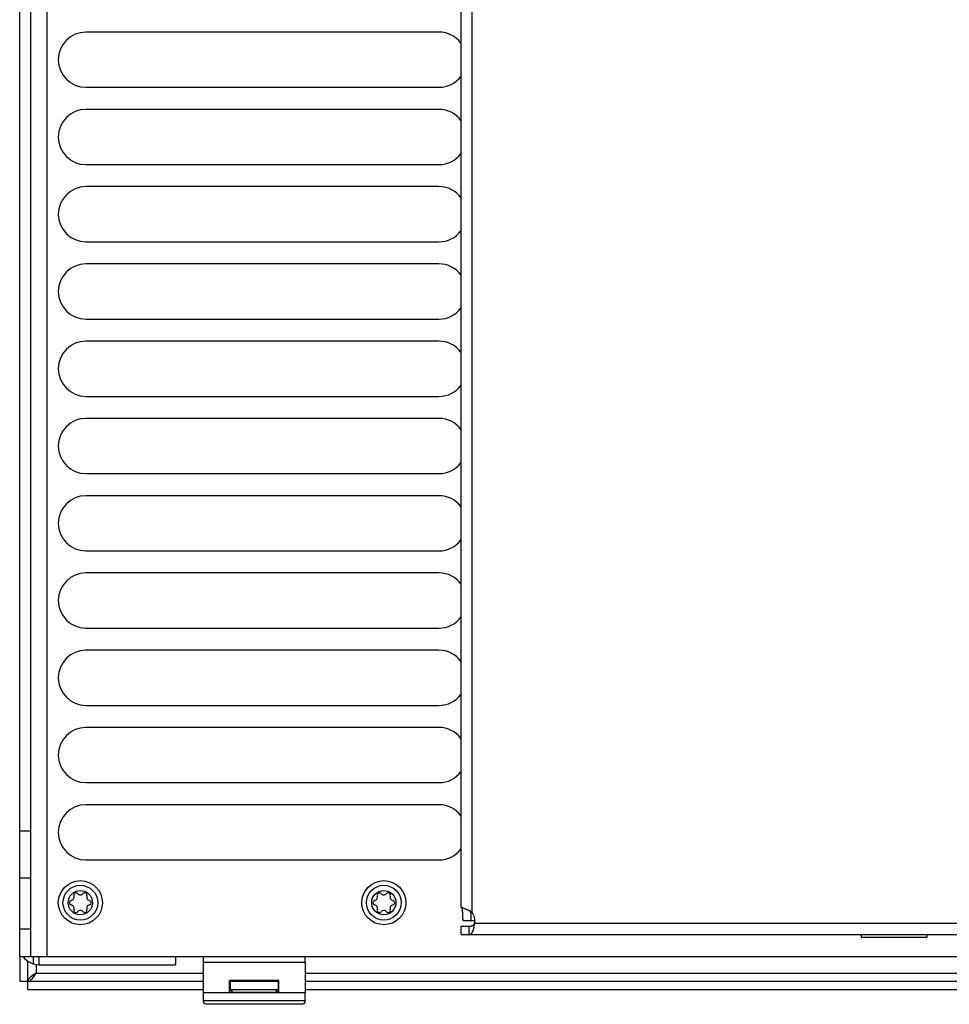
# Model space of a CAD drawing. Extents: x 0 to 841, y 0 to 594.
# Tile 46 of 135: x 369 to 402, y 480 to 515. Entities that reach past the tile are written whole.
import ezdxf

# ---------------------------------------------------------------- set-up
doc = ezdxf.new("R2010")
doc.units = 0
doc.header["$LTSCALE"] = 46.255
doc.layers.get('0').update_dxf_attribs({"linetype": 'CONTINUOUS'})
doc.layers.add('DATUM_AXIS', color=7, linetype='CONTINUOUS')
doc.layers.add('ROUNDS', color=7, linetype='CONTINUOUS')

msp = doc.modelspace()

# ---------------------------------------------------------------- linework, layer by layer
at = {"color": 7, "linetype": 'CONTINUOUS'}
for p, q in [((368.778, 484.243), (368.778, 551.943)), ((369.178, 484.243), (369.178, 551.943)), ((383.978, 514.893), (371.178, 514.893)), ((371.178, 512.893), (383.978, 512.893)), ((383.978, 512.093), (371.178, 512.093)), ((371.178, 510.093), (383.978, 510.093)), ((383.978, 509.293), (371.178, 509.293)), ((371.178, 507.293), (383.978, 507.293)), ((383.978, 506.493), (371.178, 506.493)), ((371.178, 504.493), (383.978, 504.493)), ((383.978, 503.693), (371.178, 503.693)), ((371.178, 501.693), (383.978, 501.693)), ((383.978, 500.893), (371.178, 500.893)), ((371.178, 498.893), (383.978, 498.893)), ((383.978, 498.093), (371.178, 498.093)), ((371.178, 496.093), (383.978, 496.093)), ((383.978, 495.293), (371.178, 495.293)), ((371.178, 493.293), (383.978, 493.293)), ((383.978, 492.493), (371.178, 492.493)), ((371.178, 490.493), (383.978, 490.493)), ((383.978, 489.693), (371.178, 489.693)), ((371.178, 487.693), (383.978, 487.693)), ((383.978, 486.893), (371.178, 486.893)), ((368.778, 485.943), (369.178, 485.943)), ((371.178, 484.893), (383.978, 484.893)), ((368.778, 484.243), (369.178, 484.243)), ((399.278, 482.193), (399.278, 482.093)), ((399.278, 482.093), (401.678, 482.093)), ((401.678, 482.093), (401.678, 482.193)), ((368.778, 481.393), (368.778, 480.493)), ((369.278, 481.122), (369.278, 481.393)), ((369.078, 480.193), (369.078, 481.219)), ((369.378, 481.1), (369.378, 480.793)), ((379.131, 481.178), (375.426, 481.178)), ((375.426, 481.178), (375.426, 480.087)), ((379.131, 481.178), (379.131, 480.087)), ((369.378, 480.793), (375.426, 480.793)), ((379.131, 480.793), (416.426, 480.793)), ((375.426, 480.493), (368.778, 480.493)), ((376.403, 480.497), (376.382, 480.518)), ((378.175, 480.518), (376.382, 480.518)), ((376.382, 480.09), (376.382, 480.518)), ((376.403, 480.497), (378.154, 480.497)), ((376.403, 480.497), (376.403, 480.182)), ((378.154, 480.493), (376.403, 480.493)), ((378.154, 480.497), (378.175, 480.518)), ((378.154, 480.497), (378.154, 480.182)), ((378.175, 480.09), (378.175, 480.518)), ((416.426, 480.493), (379.131, 480.493)), ((369.078, 480.193), (375.426, 480.193)), ((375.426, 480.087), (379.131, 480.087)), ((376.382, 480.09), (376.478, 480.106)), ((376.382, 480.09), (378.175, 480.09)), ((376.403, 480.193), (378.154, 480.193)), ((376.478, 480.106), (376.403, 480.182)), ((376.478, 480.106), (376.478, 480.193)), ((376.478, 480.106), (378.078, 480.106)), ((378.078, 480.193), (378.078, 480.106)), ((378.078, 480.106), (378.154, 480.182)), ((378.175, 480.09), (378.078, 480.106)), ((379.131, 480.193), (416.426, 480.193)), ((379.126, 479.787), (375.431, 479.787)), ((375.431, 479.787), (375.466, 479.681)), ((378.69, 479.66), (375.866, 479.66)), ((379.126, 479.787), (379.09, 479.681))]:
    msp.add_line(p, q, dxfattribs=at)
for points in [[(375.427, 481.393), (375.427, 481.362), (375.426, 481.306), (375.426, 481.244), (375.426, 481.178)], [(379.131, 481.178), (379.13, 481.244), (379.13, 481.306), (379.129, 481.362), (379.129, 481.393)], [(369.378, 480.793), (369.263, 480.718), (369.166, 480.643), (369.101, 480.568), (369.078, 480.493)], [(369.078, 480.493), (369.153, 480.516), (369.228, 480.581), (369.303, 480.678), (369.378, 480.793)], [(375.426, 480.087), (375.426, 480.022), (375.426, 479.96), (375.427, 479.905), (375.428, 479.858), (375.429, 479.822), (375.43, 479.798), (375.431, 479.787)], [(379.126, 479.787), (379.127, 479.798), (379.128, 479.822), (379.129, 479.858), (379.129, 479.905), (379.13, 479.96), (379.13, 480.022), (379.131, 480.087)], [(375.866, 479.66), (375.777, 479.661), (375.694, 479.662), (375.619, 479.665), (375.556, 479.668), (375.508, 479.672), (375.477, 479.676), (375.466, 479.681)], [(379.09, 479.681), (379.079, 479.676), (379.048, 479.672), (379.001, 479.668), (378.938, 479.665), (378.863, 479.662), (378.779, 479.661), (378.69, 479.66)]]:
    msp.add_lwpolyline(points, dxfattribs=at)
for centre, radius, start, end in [((371.178, 513.893), 1, 90, 270), ((383.978, 513.893), 1, 37.0714, 90), ((383.978, 513.893), 1, 270, 322.9286), ((371.178, 511.093), 1, 90, 270), ((383.978, 511.093), 1, 37.0714, 90), ((383.978, 511.093), 1, 270, 322.9286), ((371.178, 508.293), 1, 90, 270), ((383.978, 508.293), 1, 37.0714, 90), ((383.978, 508.293), 1, 270, 322.9286), ((371.178, 505.493), 1, 90, 270), ((383.978, 505.493), 1, 37.0714, 90), ((383.978, 505.493), 1, 270, 322.9286), ((371.178, 502.693), 1, 90, 270), ((383.978, 502.693), 1, 37.0714, 90), ((383.978, 502.693), 1, 270, 322.9286), ((371.178, 499.893), 1, 90, 270), ((383.978, 499.893), 1, 37.0714, 90), ((383.978, 499.893), 1, 270, 322.9286), ((371.178, 497.093), 1, 90, 270), ((383.978, 497.093), 1, 37.0714, 90), ((383.978, 497.093), 1, 270, 322.9286), ((371.178, 494.293), 1, 90, 270), ((383.978, 494.293), 1, 37.0714, 90), ((383.978, 494.293), 1, 270, 322.9286), ((371.178, 491.493), 1, 90, 270), ((383.978, 491.493), 1, 37.0714, 90), ((383.978, 491.493), 1, 270, 322.9286), ((371.178, 488.693), 1, 90, 270), ((383.978, 488.693), 1, 37.0714, 90), ((383.978, 488.693), 1, 270, 322.9286), ((371.178, 485.893), 1, 90, 270), ((383.978, 485.893), 1, 37.0714, 90), ((383.978, 485.893), 1, 270, 322.9286), ((369.478, 481.793), 0.7, 214.8514, 270)]:
    msp.add_arc(centre, radius, start, end, dxfattribs=at)
at = {"layer": 'DATUM_AXIS', "color": 7, "linetype": 'CONTINUOUS'}
for p, q in [((385.176, 482.996), (385.176, 553.19)), ((384.776, 553.001), (384.776, 483.185)), ((384.781, 483.178), (384.78, 483.179)), ((384.78, 483.179), (384.78, 483.179)), ((384.782, 483.178), (384.781, 483.178)), ((384.781, 483.178), (384.781, 483.178)), ((384.781, 483.178), (384.781, 483.178)), ((384.781, 483.178), (384.781, 483.178)), ((384.782, 483.177), (384.782, 483.178)), ((384.782, 483.178), (384.782, 483.178)), ((384.783, 483.177), (384.782, 483.177)), ((384.782, 483.177), (384.782, 483.177)), ((384.782, 483.177), (384.782, 483.177)), ((384.783, 483.176), (384.783, 483.177)), ((384.783, 483.177), (384.783, 483.177)), ((384.784, 483.176), (384.783, 483.176)), ((384.783, 483.176), (384.783, 483.176)), ((384.785, 483.176), (384.784, 483.176)), ((384.784, 483.176), (384.784, 483.176)), ((384.784, 483.176), (384.784, 483.176)), ((384.785, 483.175), (384.785, 483.176)), ((384.786, 483.175), (384.785, 483.175)), ((384.785, 483.175), (384.785, 483.175)), ((384.785, 483.175), (384.785, 483.175)), ((384.787, 483.174), (384.786, 483.175)), ((384.786, 483.175), (384.786, 483.175)), ((384.788, 483.174), (384.787, 483.174)), ((384.787, 483.174), (384.787, 483.174)), ((384.788, 483.173), (384.788, 483.174)), ((384.789, 483.173), (384.788, 483.173)), ((384.79, 483.173), (384.789, 483.173)), ((384.789, 483.173), (384.789, 483.173)), ((384.79, 483.172), (384.79, 483.173)), ((384.791, 483.172), (384.79, 483.172)), ((384.792, 483.171), (384.791, 483.172)), ((384.791, 483.172), (384.791, 483.172)), ((384.793, 483.171), (384.792, 483.171)), ((384.794, 483.17), (384.793, 483.171)), ((384.793, 483.171), (384.793, 483.171)), ((384.795, 483.17), (384.794, 483.17)), ((384.796, 483.169), (384.795, 483.17)), ((384.797, 483.169), (384.796, 483.169)), ((384.798, 483.168), (384.797, 483.169)), ((384.799, 483.168), (384.798, 483.168)), ((384.8, 483.167), (384.799, 483.168)), ((384.801, 483.167), (384.8, 483.167)), ((384.803, 483.166), (384.801, 483.167)), ((384.802, 483.166), (384.802, 483.165)), ((384.802, 483.165), (384.803, 483.164)), ((384.804, 483.165), (384.803, 483.166)), ((384.803, 483.164), (384.803, 483.163)), ((384.803, 483.163), (384.803, 483.162)), ((384.803, 483.162), (384.804, 483.161)), ((384.806, 483.165), (384.804, 483.165)), ((384.804, 483.161), (384.804, 483.16)), ((384.804, 483.16), (384.804, 483.159)), ((384.804, 483.159), (384.804, 483.158)), ((384.804, 483.158), (384.805, 483.156)), ((384.805, 483.156), (384.805, 483.155)), ((384.805, 483.155), (384.806, 483.153)), ((384.807, 483.164), (384.806, 483.165)), ((384.806, 483.153), (384.806, 483.152)), ((384.806, 483.152), (384.806, 483.15)), ((384.806, 483.15), (384.807, 483.148)), ((384.809, 483.163), (384.807, 483.164)), ((384.807, 483.148), (384.807, 483.147)), ((384.807, 483.147), (384.808, 483.145)), ((384.808, 483.145), (384.808, 483.143)), ((384.811, 483.162), (384.809, 483.163)), ((384.814, 483.161), (384.811, 483.162)), ((384.816, 483.16), (384.814, 483.161)), ((384.819, 483.159), (384.816, 483.16)), ((384.823, 483.157), (384.819, 483.159)), ((384.827, 483.156), (384.823, 483.157)), ((384.831, 483.154), (384.827, 483.156)), ((384.837, 483.151), (384.831, 483.154)), ((384.844, 483.149), (384.837, 483.151)), ((384.854, 483.145), (384.844, 483.149)), ((384.921, 483.118), (384.854, 483.145)), ((384.808, 483.143), (384.808, 483.141)), ((384.808, 483.141), (384.809, 483.139)), ((384.809, 483.139), (384.809, 483.136)), ((384.809, 483.136), (384.81, 483.134)), ((384.81, 483.134), (384.81, 483.131)), ((384.81, 483.131), (384.811, 483.129)), ((384.811, 483.129), (384.811, 483.126)), ((384.811, 483.126), (384.812, 483.123)), ((384.812, 483.123), (384.812, 483.119)), ((384.812, 483.119), (384.813, 483.116)), ((384.813, 483.116), (384.814, 483.112)), ((384.814, 483.112), (384.814, 483.108)), ((384.814, 483.108), (384.815, 483.104)), ((384.815, 483.104), (384.815, 483.1)), ((384.815, 483.1), (384.816, 483.095)), ((384.816, 483.095), (384.817, 483.09)), ((384.817, 483.09), (384.817, 483.085)), ((384.817, 483.085), (384.818, 483.08)), ((384.818, 483.08), (384.819, 483.074)), ((384.819, 483.074), (384.82, 483.067)), ((384.82, 483.067), (384.82, 483.061)), ((384.82, 483.061), (384.821, 483.058)), ((384.821, 483.058), (384.821, 483.05)), ((384.821, 483.05), (384.822, 483.042)), ((384.822, 483.042), (384.823, 483.034)), ((384.823, 483.034), (384.824, 483.025)), ((384.824, 483.025), (384.825, 483.016)), ((384.825, 483.016), (384.826, 483.005)), ((384.826, 483.005), (384.827, 482.995)), ((384.827, 482.995), (384.827, 482.986)), ((384.827, 482.986), (384.828, 482.974)), ((384.828, 482.974), (384.829, 482.961)), ((384.829, 482.961), (384.83, 482.948)), ((384.83, 482.948), (384.831, 482.933)), ((384.831, 482.933), (384.831, 482.918)), ((384.831, 482.918), (384.832, 482.903)), ((384.832, 482.903), (384.833, 482.886)), ((384.833, 482.886), (384.834, 482.869)), ((384.834, 482.869), (384.834, 482.85)), ((384.834, 482.85), (384.835, 482.831)), ((384.835, 482.831), (384.835, 482.812)), ((384.835, 482.812), (384.836, 482.799)), ((384.836, 482.799), (384.836, 482.779)), ((384.935, 483.113), (384.921, 483.118)), ((384.948, 483.107), (384.935, 483.113)), ((384.961, 483.102), (384.948, 483.107)), ((384.972, 483.098), (384.961, 483.102)), ((384.983, 483.093), (384.972, 483.098)), ((384.993, 483.089), (384.983, 483.093)), ((385.003, 483.085), (384.993, 483.089)), ((385.012, 483.081), (385.003, 483.085)), ((385.021, 483.077), (385.012, 483.081)), ((385.029, 483.073), (385.021, 483.077)), ((385.036, 483.07), (385.029, 483.073)), ((385.044, 483.066), (385.036, 483.07)), ((385.051, 483.063), (385.044, 483.066)), ((385.058, 483.06), (385.051, 483.063)), ((385.064, 483.057), (385.058, 483.06)), ((385.071, 483.054), (385.064, 483.057)), ((385.077, 483.051), (385.071, 483.054)), ((385.083, 483.048), (385.077, 483.051)), ((385.088, 483.045), (385.083, 483.048)), ((385.094, 483.042), (385.088, 483.045)), ((385.099, 483.04), (385.094, 483.042)), ((385.104, 483.037), (385.099, 483.04)), ((385.109, 483.035), (385.104, 483.037)), ((385.113, 483.032), (385.109, 483.035)), ((385.118, 483.03), (385.113, 483.032)), ((385.122, 483.028), (385.118, 483.03)), ((385.127, 483.025), (385.122, 483.028)), ((385.122, 483.028), (385.123, 483.018)), ((385.123, 483.018), (385.124, 483.008)), ((385.124, 483.008), (385.125, 482.997)), ((385.125, 482.997), (385.126, 482.986)), ((385.126, 482.986), (385.126, 482.974)), ((385.126, 482.974), (385.127, 482.961)), ((385.131, 483.023), (385.127, 483.025)), ((385.127, 482.961), (385.128, 482.948)), ((385.128, 482.948), (385.129, 482.933)), ((385.129, 482.933), (385.13, 482.918)), ((385.13, 482.918), (385.131, 482.903)), ((385.134, 483.021), (385.131, 483.023)), ((385.131, 482.903), (385.131, 482.886)), ((385.131, 482.886), (385.132, 482.869)), ((385.132, 482.869), (385.133, 482.85)), ((385.133, 482.85), (385.133, 482.831)), ((385.133, 482.831), (385.134, 482.812)), ((385.138, 483.019), (385.134, 483.021)), ((385.134, 482.812), (385.134, 482.799)), ((385.134, 482.799), (385.135, 482.779)), ((385.142, 483.016), (385.138, 483.019)), ((385.146, 483.014), (385.142, 483.016)), ((385.15, 483.012), (385.146, 483.014)), ((385.153, 483.01), (385.15, 483.012)), ((385.156, 483.008), (385.153, 483.01)), ((385.159, 483.006), (385.156, 483.008)), ((385.162, 483.004), (385.159, 483.006)), ((385.166, 483.003), (385.162, 483.004)), ((385.169, 483.001), (385.166, 483.003)), ((385.172, 482.999), (385.169, 483.001)), ((385.175, 482.997), (385.172, 482.999)), ((385.176, 482.996), (385.175, 482.997)), ((384.778, 482.493), (385.072, 482.493)), ((384.778, 482.193), (384.778, 482.493)), ((384.836, 482.779), (384.836, 482.777)), ((384.836, 482.777), (384.836, 482.761)), ((384.836, 482.761), (384.837, 482.747)), ((384.837, 482.747), (384.837, 482.735)), ((384.837, 482.735), (384.837, 482.723)), ((384.837, 482.723), (384.837, 482.712)), ((384.837, 482.712), (384.837, 482.702)), ((384.837, 482.702), (384.837, 482.693)), ((384.837, 482.693), (385.278, 482.693)), ((385.068, 482.193), (385.068, 482.493)), ((385.072, 482.493), (385.075, 482.493)), ((385.075, 482.493), (385.078, 482.493)), ((385.078, 482.493), (385.081, 482.493)), ((385.081, 482.493), (385.084, 482.493)), ((385.084, 482.493), (385.086, 482.493)), ((385.086, 482.493), (385.089, 482.493)), ((385.089, 482.493), (385.091, 482.494)), ((385.091, 482.494), (385.094, 482.494)), ((385.094, 482.494), (385.096, 482.494)), ((385.096, 482.494), (385.099, 482.494)), ((385.099, 482.494), (385.101, 482.494)), ((385.101, 482.494), (385.103, 482.494)), ((385.103, 482.494), (385.105, 482.494)), ((385.105, 482.494), (385.107, 482.494)), ((385.107, 482.494), (385.109, 482.495)), ((385.109, 482.495), (385.111, 482.495)), ((385.111, 482.495), (385.113, 482.495)), ((385.113, 482.495), (385.114, 482.495)), ((385.114, 482.495), (385.116, 482.495)), ((385.116, 482.495), (385.118, 482.495)), ((385.118, 482.495), (385.12, 482.496)), ((385.12, 482.496), (385.122, 482.496)), ((385.122, 482.496), (385.124, 482.496)), ((385.124, 482.496), (385.126, 482.496)), ((385.126, 482.496), (385.127, 482.496)), ((385.127, 482.496), (385.129, 482.497)), ((385.129, 482.497), (385.13, 482.497)), ((385.13, 482.497), (385.131, 482.497)), ((385.131, 482.497), (385.133, 482.497)), ((385.133, 482.497), (385.134, 482.497)), ((385.134, 482.497), (385.136, 482.498)), ((385.135, 482.779), (385.135, 482.777)), ((385.135, 482.777), (385.135, 482.761)), ((385.136, 482.498), (385.137, 482.498)), ((385.137, 482.498), (385.138, 482.498)), ((385.138, 482.498), (385.14, 482.498)), ((385.14, 482.498), (385.141, 482.498)), ((385.141, 482.498), (385.142, 482.499)), ((385.142, 482.499), (385.144, 482.499)), ((385.144, 482.499), (385.145, 482.499)), ((385.145, 482.499), (385.146, 482.499)), ((385.146, 482.499), (385.148, 482.5)), ((385.148, 482.5), (385.149, 482.5)), ((385.149, 482.5), (385.15, 482.5)), ((385.15, 482.5), (385.151, 482.5)), ((385.151, 482.5), (385.153, 482.501)), ((385.153, 482.501), (385.154, 482.501)), ((385.154, 482.501), (385.155, 482.501)), ((385.155, 482.501), (385.156, 482.501)), ((385.156, 482.501), (385.157, 482.502)), ((385.157, 482.502), (385.158, 482.502)), ((385.158, 482.502), (385.16, 482.502)), ((385.16, 482.502), (385.161, 482.503)), ((385.161, 482.503), (385.162, 482.503)), ((385.162, 482.503), (385.163, 482.503)), ((385.163, 482.503), (385.164, 482.503)), ((385.164, 482.503), (385.165, 482.504)), ((385.165, 482.504), (385.166, 482.504)), ((385.166, 482.504), (385.167, 482.504)), ((385.167, 482.504), (385.169, 482.505)), ((385.169, 482.505), (385.17, 482.505)), ((385.17, 482.505), (385.171, 482.505)), ((385.171, 482.505), (385.172, 482.506)), ((385.172, 482.506), (385.173, 482.506)), ((385.173, 482.506), (385.174, 482.506)), ((385.174, 482.506), (385.175, 482.507)), ((385.175, 482.507), (385.176, 482.507)), ((385.176, 482.507), (385.177, 482.507)), ((385.177, 482.508), (385.178, 482.508)), ((385.177, 482.507), (385.177, 482.508)), ((385.178, 482.508), (385.179, 482.508)), ((385.179, 482.508), (385.18, 482.509)), ((385.18, 482.509), (385.181, 482.509)), ((385.181, 482.509), (385.182, 482.509)), ((385.182, 482.509), (385.183, 482.51)), ((385.183, 482.51), (385.184, 482.51)), ((385.184, 482.51), (385.185, 482.51)), ((385.185, 482.51), (385.186, 482.511)), ((385.186, 482.511), (385.187, 482.511)), ((385.187, 482.511), (385.188, 482.512)), ((385.188, 482.512), (385.189, 482.512)), ((385.189, 482.512), (385.19, 482.512)), ((385.19, 482.512), (385.191, 482.513)), ((385.191, 482.513), (385.192, 482.514)), ((385.191, 482.513), (385.191, 482.513)), ((385.192, 482.514), (385.193, 482.514)), ((385.193, 482.514), (385.194, 482.514)), ((385.194, 482.514), (385.195, 482.515)), ((385.194, 482.514), (385.194, 482.514)), ((385.195, 482.515), (385.195, 482.515)), ((385.196, 482.515), (385.197, 482.516)), ((385.197, 482.516), (385.198, 482.516)), ((385.197, 482.516), (385.197, 482.516)), ((385.198, 482.516), (385.199, 482.517)), ((385.199, 482.517), (385.2, 482.517)), ((385.199, 482.517), (385.199, 482.517)), ((385.2, 482.517), (385.201, 482.518)), ((385.2, 482.517), (385.2, 482.517)), ((385.201, 482.518), (385.202, 482.518)), ((385.202, 482.518), (385.203, 482.519)), ((385.202, 482.518), (385.202, 482.518)), ((385.203, 482.519), (385.204, 482.519)), ((385.203, 482.519), (385.203, 482.519)), ((385.204, 482.52), (385.205, 482.52)), ((385.204, 482.519), (385.204, 482.52)), ((385.205, 482.52), (385.206, 482.52)), ((385.206, 482.521), (385.207, 482.521)), ((385.206, 482.52), (385.206, 482.521)), ((385.207, 482.521), (385.208, 482.522)), ((385.207, 482.521), (385.207, 482.521)), ((385.208, 482.522), (385.209, 482.522)), ((385.208, 482.522), (385.208, 482.522)), ((385.209, 482.523), (385.21, 482.523)), ((385.209, 482.522), (385.209, 482.523)), ((385.21, 482.523), (385.211, 482.523)), ((385.21, 482.523), (385.21, 482.523)), ((385.211, 482.524), (385.212, 482.524)), ((385.211, 482.523), (385.211, 482.524)), ((385.212, 482.524), (385.213, 482.525)), ((385.213, 482.525), (385.214, 482.526)), ((385.213, 482.525), (385.213, 482.525)), ((385.214, 482.526), (385.215, 482.526)), ((385.215, 482.526), (385.216, 482.527)), ((385.215, 482.526), (385.215, 482.526)), ((385.216, 482.527), (385.217, 482.527)), ((385.217, 482.528), (385.218, 482.528)), ((385.217, 482.527), (385.217, 482.528)), ((385.218, 482.528), (385.219, 482.529)), ((385.219, 482.529), (385.22, 482.53)), ((385.219, 482.529), (385.219, 482.529)), ((385.22, 482.53), (385.221, 482.531)), ((385.22, 482.53), (385.22, 482.53)), ((385.221, 482.531), (385.222, 482.531)), ((385.221, 482.531), (385.221, 482.531)), ((385.222, 482.531), (385.223, 482.532)), ((385.223, 482.532), (385.224, 482.533)), ((385.223, 482.532), (385.223, 482.532)), ((385.224, 482.533), (385.225, 482.534)), ((385.224, 482.533), (385.224, 482.533)), ((385.225, 482.534), (385.226, 482.534)), ((385.226, 482.535), (385.227, 482.535)), ((385.226, 482.534), (385.226, 482.535)), ((385.227, 482.536), (385.228, 482.536)), ((385.227, 482.535), (385.227, 482.536)), ((385.228, 482.536), (385.229, 482.537)), ((385.229, 482.537), (385.23, 482.538)), ((385.229, 482.537), (385.229, 482.537)), ((385.23, 482.538), (385.231, 482.539)), ((385.23, 482.538), (385.23, 482.538)), ((385.231, 482.539), (385.231, 482.539)), ((385.232, 482.54), (385.233, 482.541)), ((385.233, 482.541), (385.234, 482.542)), ((385.233, 482.541), (385.233, 482.541)), ((385.234, 482.542), (385.235, 482.543)), ((385.234, 482.542), (385.234, 482.542)), ((385.235, 482.543), (385.236, 482.544)), ((385.235, 482.543), (385.235, 482.543)), ((385.236, 482.544), (385.237, 482.545)), ((385.236, 482.544), (385.236, 482.544)), ((385.237, 482.545), (385.238, 482.546)), ((385.237, 482.545), (385.237, 482.545)), ((385.238, 482.546), (385.239, 482.547)), ((385.238, 482.546), (385.238, 482.546)), ((385.239, 482.547), (385.24, 482.548)), ((385.239, 482.547), (385.239, 482.547)), ((385.24, 482.548), (385.241, 482.549)), ((385.24, 482.548), (385.24, 482.548)), ((385.241, 482.549), (385.242, 482.55)), ((385.241, 482.549), (385.241, 482.549)), ((385.242, 482.551), (385.243, 482.551)), ((385.242, 482.55), (385.242, 482.551)), ((385.243, 482.552), (385.244, 482.553)), ((385.243, 482.552), (385.243, 482.552)), ((385.243, 482.551), (385.243, 482.552)), ((385.243, 482.429), (385.244, 482.434)), ((385.244, 482.553), (385.245, 482.554)), ((385.244, 482.553), (385.244, 482.553)), ((385.244, 482.434), (385.246, 482.439)), ((385.245, 482.554), (385.246, 482.555)), ((385.245, 482.554), (385.245, 482.554)), ((385.246, 482.555), (385.247, 482.556)), ((385.246, 482.555), (385.246, 482.555)), ((385.247, 482.557), (385.248, 482.558)), ((385.247, 482.556), (385.247, 482.557)), ((385.247, 482.556), (385.247, 482.556)), ((385.247, 482.445), (385.248, 482.451)), ((385.248, 482.558), (385.249, 482.559)), ((385.248, 482.558), (385.248, 482.558)), ((385.248, 482.451), (385.249, 482.457)), ((385.249, 482.56), (385.25, 482.56)), ((385.249, 482.559), (385.249, 482.56)), ((385.249, 482.559), (385.249, 482.559)), ((385.249, 482.457), (385.25, 482.463)), ((385.25, 482.561), (385.251, 482.561)), ((385.25, 482.56), (385.25, 482.561)), ((385.25, 482.463), (385.251, 482.469)), ((385.251, 482.562), (385.252, 482.563)), ((385.251, 482.562), (385.251, 482.562)), ((385.251, 482.561), (385.251, 482.562)), ((385.251, 482.469), (385.252, 482.475)), ((385.252, 482.564), (385.253, 482.564)), ((385.252, 482.563), (385.252, 482.564)), ((385.252, 482.475), (385.253, 482.482)), ((385.253, 482.565), (385.254, 482.566)), ((385.253, 482.565), (385.253, 482.565)), ((385.253, 482.564), (385.253, 482.565)), ((385.253, 482.482), (385.254, 482.488)), ((385.254, 482.567), (385.255, 482.568)), ((385.254, 482.566), (385.254, 482.567)), ((385.254, 482.488), (385.256, 482.495)), ((385.255, 482.568), (385.256, 482.569)), ((385.255, 482.568), (385.255, 482.568)), ((385.256, 482.57), (385.257, 482.57)), ((385.256, 482.569), (385.256, 482.57)), ((385.256, 482.495), (385.257, 482.502)), ((385.257, 482.572), (385.258, 482.572)), ((385.257, 482.571), (385.257, 482.572)), ((385.257, 482.57), (385.257, 482.571)), ((385.257, 482.502), (385.258, 482.509)), ((385.258, 482.573), (385.259, 482.574)), ((385.258, 482.572), (385.258, 482.573)), ((385.258, 482.509), (385.259, 482.516)), ((385.259, 482.575), (385.26, 482.576)), ((385.259, 482.574), (385.259, 482.575)), ((385.259, 482.574), (385.259, 482.574)), ((385.259, 482.516), (385.26, 482.524)), ((385.26, 482.576), (385.261, 482.577)), ((385.26, 482.576), (385.26, 482.576)), ((385.26, 482.524), (385.261, 482.531)), ((385.261, 482.578), (385.262, 482.579)), ((385.261, 482.578), (385.261, 482.578)), ((385.261, 482.577), (385.261, 482.578)), ((385.261, 482.531), (385.262, 482.539)), ((385.262, 482.581), (385.263, 482.581)), ((385.262, 482.58), (385.262, 482.581)), ((385.262, 482.579), (385.262, 482.58)), ((385.262, 482.539), (385.263, 482.546)), ((385.263, 482.582), (385.264, 482.583)), ((385.263, 482.582), (385.263, 482.582)), ((385.263, 482.581), (385.263, 482.582)), ((385.263, 482.546), (385.264, 482.555)), ((385.264, 482.584), (385.265, 482.585)), ((385.264, 482.584), (385.264, 482.584)), ((385.264, 482.583), (385.264, 482.584)), ((385.264, 482.555), (385.265, 482.563)), ((385.265, 482.587), (385.266, 482.588)), ((385.265, 482.586), (385.265, 482.587)), ((385.265, 482.586), (385.265, 482.586)), ((385.265, 482.585), (385.265, 482.586)), ((385.265, 482.563), (385.266, 482.571)), ((385.266, 482.589), (385.267, 482.59)), ((385.266, 482.588), (385.266, 482.589)), ((385.266, 482.588), (385.266, 482.588)), ((385.266, 482.571), (385.267, 482.579)), ((385.267, 482.584), (385.268, 482.593)), ((385.267, 482.592), (385.268, 482.592)), ((385.267, 482.591), (385.267, 482.592)), ((385.267, 482.59), (385.267, 482.591)), ((385.267, 482.59), (385.267, 482.59)), ((385.267, 482.579), (385.267, 482.584)), ((411.978, 482.593), (385.268, 482.593)), ((385.268, 482.592), (385.268, 482.593)), ((384.778, 482.193), (411.978, 482.193)), ((385.069, 482.193), (385.07, 482.193)), ((385.07, 482.193), (385.071, 482.193)), ((385.071, 482.193), (385.072, 482.193)), ((385.072, 482.193), (385.073, 482.193)), ((385.073, 482.193), (385.074, 482.193)), ((385.074, 482.193), (385.075, 482.193)), ((385.075, 482.193), (385.076, 482.193)), ((385.076, 482.193), (385.077, 482.193)), ((385.076, 482.193), (385.076, 482.193)), ((385.077, 482.193), (385.078, 482.193)), ((385.078, 482.193), (385.079, 482.193)), ((385.079, 482.193), (385.08, 482.194)), ((385.079, 482.193), (385.079, 482.193)), ((385.08, 482.194), (385.081, 482.194)), ((385.081, 482.194), (385.082, 482.194)), ((385.082, 482.194), (385.083, 482.194)), ((385.082, 482.194), (385.082, 482.194)), ((385.083, 482.194), (385.084, 482.194)), ((385.084, 482.194), (385.085, 482.194)), ((385.085, 482.194), (385.086, 482.194)), ((385.085, 482.194), (385.085, 482.194)), ((385.086, 482.194), (385.087, 482.194)), ((385.087, 482.194), (385.088, 482.194)), ((385.088, 482.194), (385.089, 482.194)), ((385.088, 482.194), (385.088, 482.194)), ((385.089, 482.194), (385.09, 482.194)), ((385.09, 482.195), (385.091, 482.195)), ((385.09, 482.194), (385.09, 482.195)), ((385.091, 482.195), (385.092, 482.195)), ((385.092, 482.195), (385.093, 482.195)), ((385.093, 482.195), (385.094, 482.195)), ((385.093, 482.195), (385.093, 482.195)), ((385.094, 482.195), (385.095, 482.195)), ((385.095, 482.195), (385.096, 482.196)), ((385.095, 482.195), (385.095, 482.195)), ((385.096, 482.196), (385.097, 482.196)), ((385.097, 482.196), (385.098, 482.196)), ((385.098, 482.196), (385.099, 482.196)), ((385.098, 482.196), (385.098, 482.196)), ((385.099, 482.196), (385.1, 482.196)), ((385.1, 482.196), (385.101, 482.197)), ((385.1, 482.196), (385.1, 482.196)), ((385.101, 482.197), (385.102, 482.197)), ((385.102, 482.197), (385.103, 482.197)), ((385.102, 482.197), (385.102, 482.197)), ((385.103, 482.197), (385.104, 482.197)), ((385.104, 482.197), (385.105, 482.198)), ((385.104, 482.197), (385.104, 482.197)), ((385.105, 482.198), (385.106, 482.198)), ((385.106, 482.198), (385.107, 482.198)), ((385.107, 482.198), (385.107, 482.198)), ((385.108, 482.198), (385.109, 482.199)), ((385.109, 482.199), (385.11, 482.199)), ((385.11, 482.199), (385.111, 482.199)), ((385.11, 482.199), (385.11, 482.199)), ((385.111, 482.199), (385.112, 482.199)), ((385.112, 482.2), (385.113, 482.2)), ((385.112, 482.199), (385.112, 482.2)), ((385.113, 482.2), (385.114, 482.2)), ((385.114, 482.2), (385.114, 482.2)), ((385.115, 482.201), (385.116, 482.201)), ((385.116, 482.201), (385.117, 482.201)), ((385.117, 482.201), (385.118, 482.202)), ((385.117, 482.201), (385.117, 482.201)), ((385.118, 482.202), (385.119, 482.202)), ((385.118, 482.202), (385.118, 482.202)), ((385.119, 482.202), (385.12, 482.203)), ((385.12, 482.203), (385.121, 482.203)), ((385.12, 482.203), (385.12, 482.203)), ((385.121, 482.203), (385.122, 482.203)), ((385.122, 482.204), (385.123, 482.204)), ((385.122, 482.203), (385.122, 482.204)), ((385.123, 482.204), (385.124, 482.204)), ((385.124, 482.204), (385.125, 482.205)), ((385.124, 482.204), (385.124, 482.204)), ((385.125, 482.205), (385.126, 482.205)), ((385.125, 482.205), (385.125, 482.205)), ((385.126, 482.205), (385.127, 482.206)), ((385.127, 482.206), (385.128, 482.206)), ((385.127, 482.206), (385.127, 482.206)), ((385.128, 482.206), (385.129, 482.207)), ((385.129, 482.207), (385.13, 482.207)), ((385.129, 482.207), (385.129, 482.207)), ((385.13, 482.208), (385.131, 482.208)), ((385.13, 482.207), (385.13, 482.208)), ((385.131, 482.208), (385.132, 482.208)), ((385.132, 482.209), (385.133, 482.209)), ((385.132, 482.208), (385.132, 482.209)), ((385.133, 482.209), (385.134, 482.209)), ((385.134, 482.21), (385.135, 482.21)), ((385.134, 482.209), (385.134, 482.21)), ((385.135, 482.21), (385.136, 482.211)), ((385.135, 482.21), (385.135, 482.21)), ((385.136, 482.211), (385.137, 482.211)), ((385.137, 482.212), (385.138, 482.212)), ((385.137, 482.211), (385.137, 482.212)), ((385.138, 482.212), (385.139, 482.213)), ((385.138, 482.212), (385.138, 482.212)), ((385.139, 482.213), (385.14, 482.213)), ((385.14, 482.214), (385.141, 482.214)), ((385.14, 482.213), (385.14, 482.214)), ((385.141, 482.214), (385.142, 482.215)), ((385.141, 482.214), (385.141, 482.214)), ((385.142, 482.215), (385.143, 482.216)), ((385.142, 482.215), (385.142, 482.215)), ((385.143, 482.216), (385.144, 482.216)), ((385.144, 482.216), (385.145, 482.217)), ((385.144, 482.216), (385.144, 482.216)), ((385.145, 482.217), (385.146, 482.218)), ((385.145, 482.217), (385.145, 482.217)), ((385.146, 482.218), (385.146, 482.218)), ((385.147, 482.219), (385.148, 482.219)), ((385.148, 482.22), (385.149, 482.22)), ((385.148, 482.219), (385.148, 482.22)), ((385.149, 482.22), (385.15, 482.221)), ((385.15, 482.221), (385.151, 482.222)), ((385.15, 482.221), (385.15, 482.221)), ((385.151, 482.222), (385.152, 482.223)), ((385.151, 482.222), (385.151, 482.222)), ((385.152, 482.223), (385.153, 482.223)), ((385.152, 482.223), (385.152, 482.223)), ((385.153, 482.224), (385.154, 482.224)), ((385.153, 482.223), (385.153, 482.224)), ((385.154, 482.224), (385.155, 482.225)), ((385.155, 482.225), (385.156, 482.226)), ((385.155, 482.225), (385.155, 482.225)), ((385.156, 482.226), (385.156, 482.226)), ((385.157, 482.227), (385.158, 482.228)), ((385.158, 482.228), (385.159, 482.229)), ((385.158, 482.228), (385.158, 482.228)), ((385.159, 482.229), (385.16, 482.23)), ((385.159, 482.229), (385.159, 482.229)), ((385.16, 482.23), (385.161, 482.231)), ((385.16, 482.23), (385.16, 482.23)), ((385.161, 482.231), (385.162, 482.232)), ((385.161, 482.231), (385.161, 482.231)), ((385.162, 482.233), (385.163, 482.233)), ((385.162, 482.232), (385.162, 482.233)), ((385.163, 482.234), (385.164, 482.234)), ((385.163, 482.233), (385.163, 482.234)), ((385.164, 482.235), (385.165, 482.235)), ((385.164, 482.234), (385.164, 482.235)), ((385.165, 482.236), (385.166, 482.237)), ((385.165, 482.235), (385.165, 482.236)), ((385.166, 482.237), (385.167, 482.238)), ((385.166, 482.237), (385.166, 482.237)), ((385.167, 482.238), (385.168, 482.239)), ((385.167, 482.238), (385.167, 482.238)), ((385.168, 482.239), (385.169, 482.24)), ((385.168, 482.239), (385.168, 482.239)), ((385.169, 482.241), (385.17, 482.241)), ((385.169, 482.24), (385.169, 482.241)), ((385.17, 482.242), (385.171, 482.242)), ((385.17, 482.241), (385.17, 482.242)), ((385.171, 482.242), (385.172, 482.243)), ((385.172, 482.244), (385.173, 482.245)), ((385.172, 482.243), (385.172, 482.244)), ((385.173, 482.245), (385.174, 482.246)), ((385.174, 482.246), (385.175, 482.247)), ((385.175, 482.248), (385.176, 482.249)), ((385.175, 482.247), (385.175, 482.248)), ((385.177, 482.25), (385.178, 482.251)), ((385.178, 482.252), (385.179, 482.253)), ((385.178, 482.251), (385.178, 482.252)), ((385.179, 482.253), (385.18, 482.254)), ((385.18, 482.254), (385.181, 482.255)), ((385.181, 482.256), (385.182, 482.257)), ((385.181, 482.255), (385.181, 482.256)), ((385.182, 482.257), (385.183, 482.258)), ((385.183, 482.26), (385.184, 482.261)), ((385.183, 482.258), (385.183, 482.26)), ((385.184, 482.261), (385.185, 482.262)), ((385.185, 482.263), (385.186, 482.264)), ((385.185, 482.262), (385.185, 482.263)), ((385.186, 482.264), (385.187, 482.265)), ((385.187, 482.266), (385.188, 482.267)), ((385.187, 482.265), (385.187, 482.266)), ((385.188, 482.267), (385.189, 482.268)), ((385.189, 482.269), (385.19, 482.27)), ((385.189, 482.268), (385.189, 482.269)), ((385.19, 482.27), (385.191, 482.271)), ((385.191, 482.273), (385.192, 482.274)), ((385.191, 482.271), (385.191, 482.273)), ((385.192, 482.275), (385.193, 482.276)), ((385.192, 482.274), (385.192, 482.275)), ((385.193, 482.276), (385.194, 482.277)), ((385.194, 482.278), (385.195, 482.28)), ((385.194, 482.277), (385.194, 482.278)), ((385.195, 482.28), (385.196, 482.281)), ((385.196, 482.282), (385.197, 482.283)), ((385.196, 482.281), (385.196, 482.282)), ((385.197, 482.284), (385.198, 482.285)), ((385.197, 482.283), (385.197, 482.284)), ((385.199, 482.287), (385.2, 482.289)), ((385.2, 482.29), (385.201, 482.292)), ((385.2, 482.289), (385.2, 482.29)), ((385.201, 482.292), (385.202, 482.294)), ((385.202, 482.294), (385.203, 482.295)), ((385.203, 482.297), (385.204, 482.299)), ((385.203, 482.295), (385.203, 482.297)), ((385.204, 482.299), (385.205, 482.3)), ((385.205, 482.3), (385.206, 482.302)), ((385.206, 482.304), (385.207, 482.306)), ((385.206, 482.302), (385.206, 482.304)), ((385.207, 482.306), (385.208, 482.307)), ((385.208, 482.307), (385.209, 482.309)), ((385.209, 482.311), (385.21, 482.313)), ((385.209, 482.309), (385.209, 482.311)), ((385.21, 482.313), (385.211, 482.315)), ((385.211, 482.316), (385.212, 482.318)), ((385.211, 482.315), (385.211, 482.316)), ((385.212, 482.318), (385.213, 482.321)), ((385.213, 482.321), (385.214, 482.323)), ((385.214, 482.323), (385.215, 482.325)), ((385.215, 482.325), (385.216, 482.328)), ((385.216, 482.328), (385.217, 482.33)), ((385.217, 482.332), (385.218, 482.335)), ((385.217, 482.33), (385.217, 482.332)), ((385.218, 482.335), (385.219, 482.337)), ((385.219, 482.337), (385.22, 482.34)), ((385.22, 482.34), (385.221, 482.342)), ((385.221, 482.342), (385.222, 482.345)), ((385.222, 482.348), (385.223, 482.351)), ((385.222, 482.345), (385.222, 482.348)), ((385.223, 482.351), (385.224, 482.354)), ((385.224, 482.354), (385.225, 482.357)), ((385.225, 482.357), (385.226, 482.36)), ((385.226, 482.36), (385.227, 482.363)), ((385.227, 482.363), (385.228, 482.366)), ((385.228, 482.366), (385.229, 482.369)), ((385.229, 482.369), (385.23, 482.373)), ((385.23, 482.373), (385.231, 482.377)), ((385.231, 482.377), (385.232, 482.381)), ((385.232, 482.381), (385.233, 482.384)), ((385.233, 482.384), (385.234, 482.388)), ((385.234, 482.388), (385.235, 482.392)), ((385.235, 482.392), (385.236, 482.396)), ((385.236, 482.396), (385.237, 482.4)), ((385.237, 482.4), (385.238, 482.405)), ((385.238, 482.405), (385.239, 482.409)), ((385.239, 482.409), (385.24, 482.414)), ((385.24, 482.414), (385.241, 482.418)), ((385.241, 482.418), (385.242, 482.424)), ((385.242, 482.424), (385.243, 482.429))]:
    msp.add_line(p, q, dxfattribs=at)
for points in [[(384.78, 483.179), (384.78, 483.179), (384.78, 483.179), (384.78, 483.179), (384.78, 483.179), (384.78, 483.179), (384.78, 483.179), (384.78, 483.179), (384.779, 483.179), (384.779, 483.179), (384.779, 483.18), (384.779, 483.18), (384.779, 483.18), (384.779, 483.18), (384.779, 483.18), (384.779, 483.18), (384.779, 483.18), (384.779, 483.18), (384.779, 483.18), (384.779, 483.18), (384.778, 483.18), (384.778, 483.18), (384.778, 483.18), (384.778, 483.181), (384.778, 483.181), (384.778, 483.181), (384.778, 483.181), (384.778, 483.181), (384.778, 483.181), (384.778, 483.181), (384.778, 483.181), (384.778, 483.181), (384.778, 483.181), (384.778, 483.181), (384.778, 483.181), (384.777, 483.181), (384.777, 483.182), (384.777, 483.182), (384.777, 483.182), (384.777, 483.182), (384.777, 483.182), (384.777, 483.182), (384.777, 483.182), (384.777, 483.182), (384.777, 483.182), (384.777, 483.182), (384.777, 483.182), (384.777, 483.182), (384.777, 483.182), (384.777, 483.182), (384.777, 483.183), (384.777, 483.183), (384.777, 483.183), (384.777, 483.183), (384.777, 483.183), (384.777, 483.183), (384.777, 483.183), (384.776, 483.183), (384.776, 483.183), (384.776, 483.183), (384.776, 483.183), (384.776, 483.183), (384.776, 483.183), (384.776, 483.183), (384.776, 483.183), (384.776, 483.184), (384.776, 483.184), (384.776, 483.184), (384.776, 483.184), (384.776, 483.184), (384.776, 483.184), (384.776, 483.184), (384.776, 483.184), (384.776, 483.184), (384.776, 483.184), (384.776, 483.184), (384.776, 483.184), (384.776, 483.184), (384.776, 483.184), (384.776, 483.184), (384.776, 483.184), (384.776, 483.185), (384.776, 483.185), (384.776, 483.185), (384.776, 483.185), (384.776, 483.185), (384.776, 483.185)], [(385.135, 482.761), (385.135, 482.747), (385.135, 482.746), (385.135, 482.693)], [(385.195, 482.515), (385.196, 482.515), (385.196, 482.515)], [(385.231, 482.539), (385.231, 482.539), (385.232, 482.54)], [(385.246, 482.439), (385.246, 482.44), (385.247, 482.445)], [(385.107, 482.198), (385.108, 482.198), (385.108, 482.198)], [(385.114, 482.2), (385.115, 482.2), (385.115, 482.201)], [(385.146, 482.218), (385.147, 482.218), (385.147, 482.219)], [(385.156, 482.226), (385.156, 482.227), (385.157, 482.227)], [(385.176, 482.249), (385.176, 482.249), (385.177, 482.25)], [(385.198, 482.285), (385.198, 482.286), (385.199, 482.287)]]:
    msp.add_lwpolyline(points, dxfattribs=at)
for centre, radius in [((370.978, 483.343), 0.8), ((370.978, 483.343), 0.63), ((381.978, 483.343), 0.8), ((381.978, 483.343), 0.63), ((370.978, 483.343), 0.44), ((381.978, 483.343), 0.44)]:
    msp.add_circle(centre, radius, dxfattribs=at)
for centre, radius, start, end in [((370.611, 483.555), 0.139, 283.6336, 16.3664), ((370.82, 483.617), 0.079, 43.6336, 196.3664), ((370.978, 483.767), 0.139, 223.6336, 316.3664), ((371.136, 483.617), 0.079, 343.6336, 136.3664), ((371.346, 483.555), 0.139, 163.6336, 256.3664), ((381.611, 483.555), 0.139, 283.6336, 16.3664), ((381.82, 483.617), 0.079, 43.6336, 196.3664), ((381.978, 483.767), 0.139, 223.6336, 316.3664), ((382.136, 483.617), 0.079, 343.6336, 136.3664), ((382.346, 483.555), 0.139, 163.6336, 256.3664), ((370.662, 483.343), 0.079, 103.6336, 256.3664), ((370.611, 483.131), 0.139, 343.6336, 76.3664), ((371.346, 483.131), 0.139, 103.6336, 196.3664), ((371.294, 483.343), 0.079, 283.6336, 76.3664), ((381.662, 483.343), 0.079, 103.6336, 256.3664), ((381.611, 483.131), 0.139, 343.6336, 76.3664), ((382.346, 483.131), 0.139, 103.6336, 196.3664), ((382.294, 483.343), 0.079, 283.6336, 76.3664), ((370.82, 483.069), 0.079, 163.6336, 316.3664), ((370.978, 482.919), 0.139, 43.6336, 136.3664), ((371.136, 483.069), 0.079, 223.6336, 16.3664), ((381.82, 483.069), 0.079, 163.6336, 316.3664), ((381.978, 482.919), 0.139, 43.6336, 136.3664), ((382.136, 483.069), 0.079, 223.6336, 16.3664), ((384.778, 482.693), 0.5, 348.463, 37.2748)]:
    msp.add_arc(centre, radius, start, end, dxfattribs=at)
at = {"layer": 'ROUNDS', "color": 7, "linetype": 'CONTINUOUS'}
for p, q in [((369.778, 481.393), (369.778, 554.793)), ((368.778, 481.393), (368.778, 484.243)), ((369.178, 481.393), (369.178, 484.243)), ((368.778, 482.393), (369.178, 482.393)), ((368.778, 481.393), (407.278, 481.393)), ((369.478, 481.393), (369.478, 481.093)), ((374.43, 481.393), (374.43, 481.093)), ((369.478, 481.093), (374.43, 481.093))]:
    msp.add_line(p, q, dxfattribs=at)

doc.saveas('drawing.dxf')
